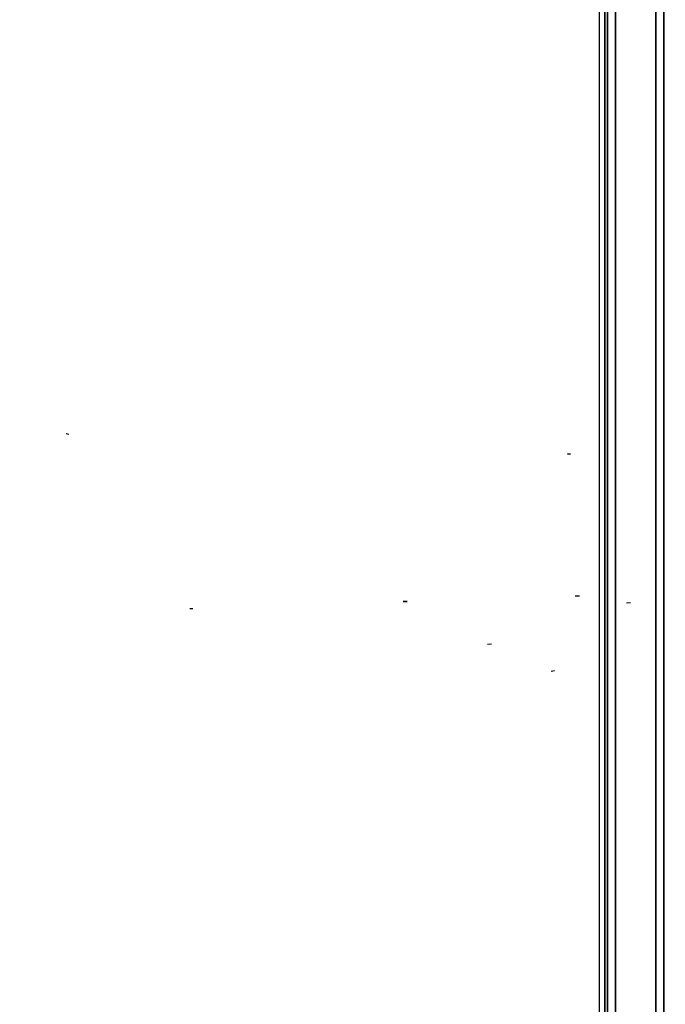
# Model space of a CAD drawing. Header units: millimetres. Extents: x -12192 to 12192, y -600 to 5895.
# Tile 78 of 122: x 1626 to 1667, y 3806 to 3867. Entities that reach past the tile are written whole.
import ezdxf

# ---------------------------------------------------------------- set-up
doc = ezdxf.new("R2010")
doc.units = ezdxf.units.MM
doc.header["$LTSCALE"] = 20
for name, color, linetype, lineweight in [('_Sichtbarkanten', 7, 'Continuous', 25), ('Bemaßung (ISO)', 7, 'Continuous', 25), ('Sichtbar schmal (ISO)', 7, 'Continuous', 35)]:
    doc.layers.add(name, color=color, linetype=linetype, lineweight=lineweight)
doc.styles.add('Notiztext (ISO)', font='verdana.ttf')
doc.dimstyles.new('wedi USA', dxfattribs={"dimscale": 20, "dimtxt": 2.5, "dimasz": 4, "dimexe": 2, "dimexo": 0.8, "dimgap": 0.3, "dimtad": 1, "dimdec": 1, "dimrnd": 1e-08, "dimtxsty": 'Notiztext (ISO)', "dimcen": 0.09, "dimclrd": 7, "dimclre": 7, "dimclrt": 256, "dimadec": 0, "dimazin": 2, "dimtfac": 0.6, "dimtmove": 0, "dimatfit": 3, "dimfxl": 1, "dimtolj": 1, "dimlwd": -1, "dimlwe": -1, "dimarcsym": 0})

# ---------------------------------------------------------------- blocks, each defined once
blk = doc.blocks.new('*D85')
at = {"layer": 'Bemaßung (ISO)', "color": 7, "transparency": 16777216}
for p, q in [((1651.863, 4317.272), (1304.214, 4317.272)), ((1344.214, 4237.272), (1344.214, 3297.272)), ((1650.944, 3217.272), (1304.214, 3217.272))]:
    blk.add_line(p, q, dxfattribs=at)
for points in [[(1330.88, 4237.272), (1357.547, 4237.272), (1344.214, 4317.272)], [(1330.88, 3297.272), (1357.547, 3297.272), (1344.214, 3217.272)]]:
    blk.add_solid(points, dxfattribs=at)
at = {"layer": 'Defpoints', "color": 0, "transparency": 16777216}
for p in [(1667.863, 4317.272), (1344.214, 3217.272), (1666.944, 3217.272)]:
    blk.add_point(p, dxfattribs=at)
at = {"layer": 'Bemaßung (ISO)', "transparency": 16777216, "insert": (1272.801, 3513.075), "char_height": 50, "attachment_point": 1, "rotation": 90, "style": 'Notiztext (ISO)'}
blk.add_mtext('\\A1;1100 [43 1/4]"', dxfattribs=at)

msp = doc.modelspace()

# ---------------------------------------------------------------- linework, layer by layer
at = {"layer": '_Sichtbarkanten'}
for p, q in [((1662.505, 3220.272), (1662.505, 4314.272)), ((1629.486, 3841.529), (1629.3, 3841.554)), ((1660.995, 3831.465), (1661.253, 3831.473)), ((1664.181, 3831.045), (1664.438, 3831.058)), ((1637.005, 3830.683), (1637.203, 3830.689)), ((1655.527, 3828.454), (1655.78, 3828.491)), ((1659.496, 3826.781), (1659.7, 3826.811))]:
    msp.add_line(p, q, dxfattribs=at)
at = {"layer": 'Sichtbar schmal (ISO)'}
for p, q in [((1662.83, 4314.748), (1662.83, 3219.797)), ((1662.996, 3219.963), (1662.996, 4314.581)), ((1663.496, 4314.581), (1663.496, 3219.963)), ((1666.014, 3219.98), (1666.014, 4314.564)), ((1666.514, 4314.564), (1666.514, 3219.98)), ((1660.705, 3840.287), (1660.509, 3840.326)), ((1650.282, 3831.11), (1650.535, 3831.124))]:
    msp.add_line(p, q, dxfattribs=at)

# ---------------------------------------------------------------- dimensions: what is measured, and where the dimension line sits
at = {"layer": 'Bemaßung (ISO)', "color": 7}
dim = msp.add_linear_dim(base=(1344.214, 3217.272), p1=(1667.863, 4317.272), p2=(1666.944, 3217.272), angle=90, text='<>"', dimstyle='wedi USA', override={"dimgap": 0.3, "dimdec": 1, "dimtol": 0, "dimlim": 0, "dimtp": 0, "dimtm": 0, "dimtdec": 2, "dimtofl": 0, "dimatfit": 1}, dxfattribs=at)
dim.commit()
dim.dimension.update_dxf_attribs({"geometry": '*D85', "text_midpoint": (1344.214, 3767.272), "dimtype": 160})

doc.saveas('drawing.dxf')
